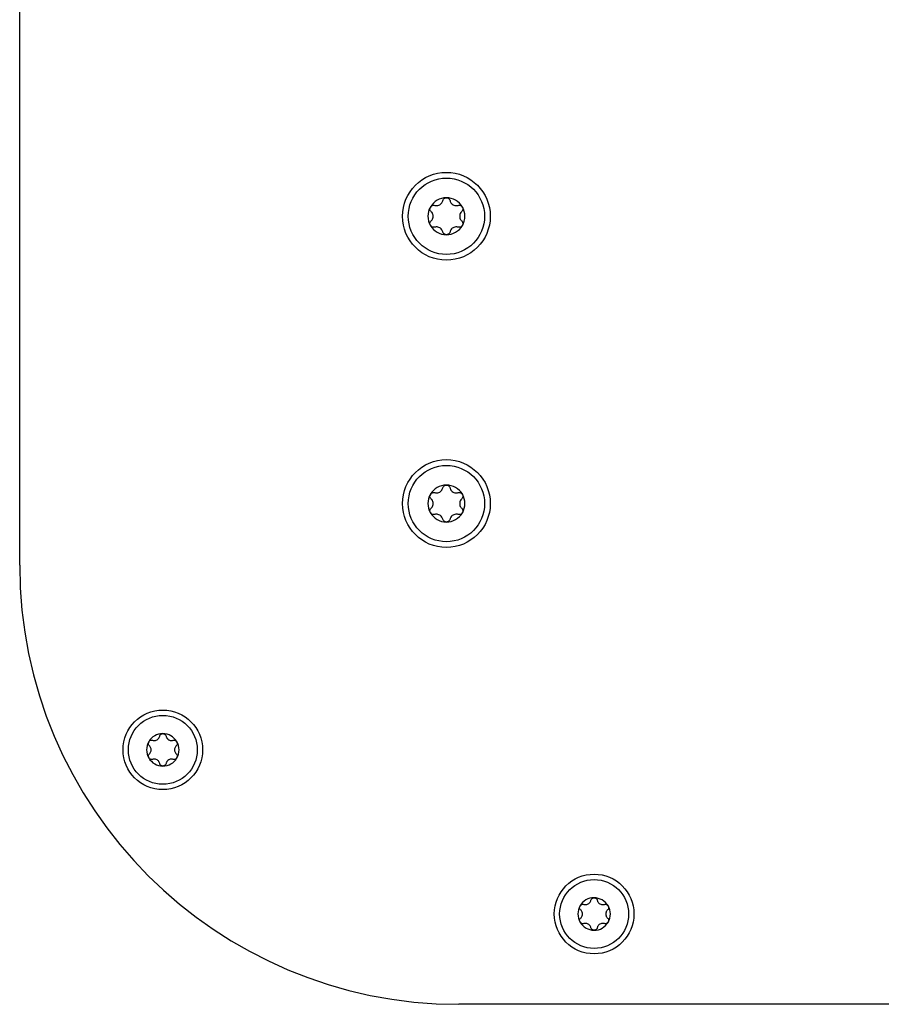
# Model space of a CAD drawing. Extents: x 1107 to 4046, y 937 to 3355.
# Tile 35 of 49: x 2082 to 2187, y 2875 to 2995. Entities that reach past the tile are written whole.
import ezdxf

# ---------------------------------------------------------------- set-up
doc = ezdxf.new("R2010")
doc.units = 0
doc.layers.add('KF_VIDA_L_+_C_BOTTOM', color=7, linetype='CONTINUOUS')

# ---------------------------------------------------------------- blocks, each defined once
blk = doc.blocks.new('KF_VIDA_L_+_C_BOTTOM')
at = {"layer": 'KF_VIDA_L_+_C_BOTTOM'}
for p, q in [((-105, 53.5), (-105, 311.5)), ((51.5, 0), (-51.5, 0))]:
    blk.add_line(p, q, dxfattribs=at)
for centre, radius in [((-53, 96), 5.35), ((-53, 96), 4.65), ((-53, 61), 5.35), ((-53, 61), 4.65), ((-87.56, 31), 4.85), ((-87.56, 31), 4.2), ((-35, 11), 4.85), ((-35, 11), 4.2)]:
    blk.add_circle(centre, radius, dxfattribs=at)
for centre, radius, start, end in [((-53, 96), 2.25, 90, 150), ((-53, 96), 2.25, 30, 90), ((-53, 96), 2.25, 150, 210), ((-53, 96), 2.25, 330, 30), ((-53, 96), 2.25, 210, 270), ((-53, 96), 2.25, 270, 330), ((-53, 61), 2.25, 90, 150), ((-53, 61), 2.25, 30, 90), ((-53, 61), 2.25, 150, 210), ((-53, 61), 2.25, 330, 30), ((-53, 61), 2.25, 210, 270), ((-53, 61), 2.25, 270, 330), ((-51.5, 53.5), 53.5, 180, 270), ((-87.56, 31), 1.98, 90, 150), ((-87.56, 31), 1.97, 30, 90), ((-87.56, 31), 1.98, 150, 210), ((-87.56, 31), 1.98, 330, 30), ((-87.56, 31), 1.97, 210, 270), ((-87.56, 31), 1.98, 270, 330), ((-35, 11), 1.98, 90, 150), ((-35, 11), 1.97, 30, 90), ((-35, 11), 1.98, 150, 210), ((-35, 11), 1.98, 330, 30), ((-35, 11), 1.97, 210, 270), ((-35, 11), 1.98, 270, 330)]:
    blk.add_arc(centre, radius, start, end, dxfattribs=at)
for points, knots in [([(-54.95, 97.12), (-54.91, 97.18), (-54.86, 97.24), (-54.75, 97.31), (-54.68, 97.34), (-54.56, 97.35), (-54.49, 97.35), (-54.43, 97.33)], [0.08525062, 0.08525062, 0.08525062, 0.08525062, 0.10568709, 0.10568709, 0.12612356, 0.12612356, 0.14651078, 0.14651078, 0.14651078, 0.14651078]), ([(-54.43, 97.33), (-54.37, 97.31), (-54.31, 97.3), (-54.18, 97.3), (-54.11, 97.3), (-53.95, 97.34), (-53.88, 97.37), (-53.74, 97.44), (-53.68, 97.49), (-53.57, 97.61), (-53.53, 97.67), (-53.47, 97.79), (-53.45, 97.85), (-53.44, 97.9)], [0.0360597, 0.0360597, 0.0360597, 0.0360597, 0.0550718, 0.0550718, 0.077902, 0.077902, 0.1007321, 0.1007321, 0.1235623, 0.1235623, 0.1463925, 0.1463925, 0.1654046, 0.1654046, 0.1654046, 0.1654046]), ([(-53.44, 97.9), (-53.42, 97.97), (-53.39, 98.03), (-53.32, 98.13), (-53.26, 98.17), (-53.14, 98.23), (-53.07, 98.25), (-53, 98.25)], [0.02399046, 0.02399046, 0.02399046, 0.02399046, 0.04437768, 0.04437768, 0.06481415, 0.06481415, 0.08525062, 0.08525062, 0.08525062, 0.08525062]), ([(-53, 98.25), (-52.93, 98.25), (-52.86, 98.23), (-52.74, 98.17), (-52.68, 98.13), (-52.61, 98.03), (-52.58, 97.97), (-52.56, 97.9)], [0.08525062, 0.08525062, 0.08525062, 0.08525062, 0.10568709, 0.10568709, 0.12612356, 0.12612356, 0.14651078, 0.14651078, 0.14651078, 0.14651078]), ([(-52.56, 97.9), (-52.55, 97.85), (-52.53, 97.79), (-52.47, 97.67), (-52.43, 97.61), (-52.32, 97.49), (-52.26, 97.44), (-52.12, 97.37), (-52.05, 97.34), (-51.89, 97.3), (-51.82, 97.3), (-51.69, 97.3), (-51.63, 97.31), (-51.57, 97.33)], [0.0360597, 0.0360597, 0.0360597, 0.0360597, 0.0550718, 0.0550718, 0.077902, 0.077902, 0.1007321, 0.1007321, 0.1235623, 0.1235623, 0.1463925, 0.1463925, 0.1654046, 0.1654046, 0.1654046, 0.1654046]), ([(-51.57, 97.33), (-51.51, 97.35), (-51.44, 97.35), (-51.32, 97.34), (-51.25, 97.31), (-51.14, 97.24), (-51.09, 97.18), (-51.05, 97.12)], [0.02399046, 0.02399046, 0.02399046, 0.02399046, 0.04437768, 0.04437768, 0.06481415, 0.06481415, 0.08525062, 0.08525062, 0.08525062, 0.08525062]), ([(-54.87, 96.57), (-54.91, 96.62), (-54.95, 96.67), (-55, 96.79), (-55.01, 96.86), (-55, 97), (-54.98, 97.07), (-54.95, 97.12)], [0.02399046, 0.02399046, 0.02399046, 0.02399046, 0.04437768, 0.04437768, 0.06481415, 0.06481415, 0.08525062, 0.08525062, 0.08525062, 0.08525062]), ([(-54.87, 95.43), (-54.82, 95.47), (-54.79, 95.51), (-54.71, 95.62), (-54.68, 95.69), (-54.63, 95.84), (-54.62, 95.92), (-54.62, 96.08), (-54.63, 96.16), (-54.68, 96.31), (-54.71, 96.38), (-54.79, 96.49), (-54.82, 96.53), (-54.87, 96.57)], [0.0360597, 0.0360597, 0.0360597, 0.0360597, 0.0550718, 0.0550718, 0.077902, 0.077902, 0.1007321, 0.1007321, 0.1235623, 0.1235623, 0.1463925, 0.1463925, 0.1654046, 0.1654046, 0.1654046, 0.1654046]), ([(-51.13, 96.57), (-51.18, 96.53), (-51.21, 96.49), (-51.29, 96.38), (-51.32, 96.31), (-51.37, 96.16), (-51.38, 96.08), (-51.38, 95.92), (-51.37, 95.84), (-51.32, 95.69), (-51.29, 95.62), (-51.21, 95.51), (-51.18, 95.47), (-51.13, 95.43)], [0.0360597, 0.0360597, 0.0360597, 0.0360597, 0.0550718, 0.0550718, 0.077902, 0.077902, 0.1007321, 0.1007321, 0.1235623, 0.1235623, 0.1463925, 0.1463925, 0.1654046, 0.1654046, 0.1654046, 0.1654046]), ([(-51.05, 97.12), (-51.02, 97.07), (-51, 97), (-50.99, 96.86), (-51, 96.79), (-51.05, 96.67), (-51.09, 96.62), (-51.13, 96.57)], [0.08525062, 0.08525062, 0.08525062, 0.08525062, 0.10568709, 0.10568709, 0.12612356, 0.12612356, 0.14651078, 0.14651078, 0.14651078, 0.14651078]), ([(-54.95, 94.87), (-54.98, 94.93), (-55, 95), (-55.01, 95.14), (-55, 95.21), (-54.95, 95.33), (-54.91, 95.38), (-54.87, 95.43)], [0.08525062, 0.08525062, 0.08525062, 0.08525062, 0.10568709, 0.10568709, 0.12612356, 0.12612356, 0.14651078, 0.14651078, 0.14651078, 0.14651078]), ([(-54.43, 94.67), (-54.49, 94.65), (-54.56, 94.65), (-54.68, 94.66), (-54.75, 94.69), (-54.86, 94.76), (-54.91, 94.82), (-54.95, 94.87)], [0.02399046, 0.02399046, 0.02399046, 0.02399046, 0.04437768, 0.04437768, 0.06481415, 0.06481415, 0.08525062, 0.08525062, 0.08525062, 0.08525062]), ([(-51.05, 94.87), (-51.09, 94.82), (-51.14, 94.76), (-51.25, 94.69), (-51.32, 94.66), (-51.44, 94.65), (-51.51, 94.65), (-51.57, 94.67)], [0.08525062, 0.08525062, 0.08525062, 0.08525062, 0.10568709, 0.10568709, 0.12612356, 0.12612356, 0.14651078, 0.14651078, 0.14651078, 0.14651078]), ([(-51.13, 95.43), (-51.09, 95.38), (-51.05, 95.33), (-51, 95.21), (-50.99, 95.14), (-51, 95), (-51.02, 94.93), (-51.05, 94.87)], [0.02399046, 0.02399046, 0.02399046, 0.02399046, 0.04437768, 0.04437768, 0.06481415, 0.06481415, 0.08525062, 0.08525062, 0.08525062, 0.08525062]), ([(-53.44, 94.1), (-53.45, 94.15), (-53.47, 94.21), (-53.53, 94.33), (-53.57, 94.39), (-53.68, 94.51), (-53.74, 94.56), (-53.88, 94.63), (-53.95, 94.66), (-54.11, 94.7), (-54.18, 94.7), (-54.31, 94.7), (-54.37, 94.69), (-54.43, 94.67)], [0.0360597, 0.0360597, 0.0360597, 0.0360597, 0.0550718, 0.0550718, 0.077902, 0.077902, 0.1007321, 0.1007321, 0.1235623, 0.1235623, 0.1463925, 0.1463925, 0.1654046, 0.1654046, 0.1654046, 0.1654046]), ([(-53, 93.75), (-53.07, 93.75), (-53.14, 93.77), (-53.26, 93.83), (-53.32, 93.87), (-53.39, 93.97), (-53.42, 94.03), (-53.44, 94.1)], [0.08525062, 0.08525062, 0.08525062, 0.08525062, 0.10568709, 0.10568709, 0.12612356, 0.12612356, 0.14651078, 0.14651078, 0.14651078, 0.14651078]), ([(-52.56, 94.1), (-52.58, 94.03), (-52.61, 93.97), (-52.68, 93.87), (-52.74, 93.83), (-52.86, 93.77), (-52.93, 93.75), (-53, 93.75)], [0.02399046, 0.02399046, 0.02399046, 0.02399046, 0.04437768, 0.04437768, 0.06481415, 0.06481415, 0.08525062, 0.08525062, 0.08525062, 0.08525062]), ([(-51.57, 94.67), (-51.63, 94.69), (-51.69, 94.7), (-51.82, 94.7), (-51.89, 94.7), (-52.05, 94.66), (-52.12, 94.63), (-52.26, 94.56), (-52.32, 94.51), (-52.43, 94.39), (-52.47, 94.33), (-52.53, 94.21), (-52.55, 94.15), (-52.56, 94.1)], [0.0360597, 0.0360597, 0.0360597, 0.0360597, 0.0550718, 0.0550718, 0.077902, 0.077902, 0.1007321, 0.1007321, 0.1235623, 0.1235623, 0.1463925, 0.1463925, 0.1654046, 0.1654046, 0.1654046, 0.1654046]), ([(-54.43, 62.33), (-54.37, 62.31), (-54.31, 62.3), (-54.18, 62.3), (-54.11, 62.3), (-53.95, 62.34), (-53.88, 62.37), (-53.74, 62.44), (-53.68, 62.49), (-53.57, 62.61), (-53.53, 62.67), (-53.47, 62.79), (-53.45, 62.85), (-53.44, 62.9)], [0.0360597, 0.0360597, 0.0360597, 0.0360597, 0.0550718, 0.0550718, 0.077902, 0.077902, 0.1007321, 0.1007321, 0.1235623, 0.1235623, 0.1463925, 0.1463925, 0.1654046, 0.1654046, 0.1654046, 0.1654046]), ([(-53.44, 62.9), (-53.42, 62.97), (-53.39, 63.03), (-53.32, 63.13), (-53.26, 63.17), (-53.14, 63.23), (-53.07, 63.25), (-53, 63.25)], [0.02399046, 0.02399046, 0.02399046, 0.02399046, 0.04437768, 0.04437768, 0.06481415, 0.06481415, 0.08525062, 0.08525062, 0.08525062, 0.08525062]), ([(-53, 63.25), (-52.93, 63.25), (-52.86, 63.23), (-52.74, 63.17), (-52.68, 63.13), (-52.61, 63.03), (-52.58, 62.97), (-52.56, 62.9)], [0.08525062, 0.08525062, 0.08525062, 0.08525062, 0.10568709, 0.10568709, 0.12612356, 0.12612356, 0.14651078, 0.14651078, 0.14651078, 0.14651078]), ([(-52.56, 62.9), (-52.55, 62.85), (-52.53, 62.79), (-52.47, 62.67), (-52.43, 62.61), (-52.32, 62.49), (-52.26, 62.44), (-52.12, 62.37), (-52.05, 62.34), (-51.89, 62.3), (-51.82, 62.3), (-51.69, 62.3), (-51.63, 62.31), (-51.57, 62.33)], [0.0360597, 0.0360597, 0.0360597, 0.0360597, 0.0550718, 0.0550718, 0.077902, 0.077902, 0.1007321, 0.1007321, 0.1235623, 0.1235623, 0.1463925, 0.1463925, 0.1654046, 0.1654046, 0.1654046, 0.1654046]), ([(-54.87, 61.57), (-54.91, 61.62), (-54.95, 61.67), (-55, 61.79), (-55.01, 61.86), (-55, 62), (-54.98, 62.07), (-54.95, 62.12)], [0.02399046, 0.02399046, 0.02399046, 0.02399046, 0.04437768, 0.04437768, 0.06481415, 0.06481415, 0.08525062, 0.08525062, 0.08525062, 0.08525062]), ([(-54.95, 62.12), (-54.91, 62.18), (-54.86, 62.24), (-54.75, 62.31), (-54.68, 62.34), (-54.56, 62.35), (-54.49, 62.35), (-54.43, 62.33)], [0.08525062, 0.08525062, 0.08525062, 0.08525062, 0.10568709, 0.10568709, 0.12612356, 0.12612356, 0.14651078, 0.14651078, 0.14651078, 0.14651078]), ([(-54.87, 60.43), (-54.82, 60.47), (-54.79, 60.51), (-54.71, 60.62), (-54.68, 60.69), (-54.63, 60.84), (-54.62, 60.92), (-54.62, 61.08), (-54.63, 61.16), (-54.68, 61.31), (-54.71, 61.38), (-54.79, 61.49), (-54.82, 61.53), (-54.87, 61.57)], [0.0360597, 0.0360597, 0.0360597, 0.0360597, 0.0550718, 0.0550718, 0.077902, 0.077902, 0.1007321, 0.1007321, 0.1235623, 0.1235623, 0.1463925, 0.1463925, 0.1654046, 0.1654046, 0.1654046, 0.1654046]), ([(-51.57, 62.33), (-51.51, 62.35), (-51.44, 62.35), (-51.32, 62.34), (-51.25, 62.31), (-51.14, 62.24), (-51.09, 62.18), (-51.05, 62.12)], [0.02399046, 0.02399046, 0.02399046, 0.02399046, 0.04437768, 0.04437768, 0.06481415, 0.06481415, 0.08525062, 0.08525062, 0.08525062, 0.08525062]), ([(-51.13, 61.57), (-51.18, 61.53), (-51.21, 61.49), (-51.29, 61.38), (-51.32, 61.31), (-51.37, 61.16), (-51.38, 61.08), (-51.38, 60.92), (-51.37, 60.84), (-51.32, 60.69), (-51.29, 60.62), (-51.21, 60.51), (-51.18, 60.47), (-51.13, 60.43)], [0.0360597, 0.0360597, 0.0360597, 0.0360597, 0.0550718, 0.0550718, 0.077902, 0.077902, 0.1007321, 0.1007321, 0.1235623, 0.1235623, 0.1463925, 0.1463925, 0.1654046, 0.1654046, 0.1654046, 0.1654046]), ([(-51.05, 62.12), (-51.02, 62.07), (-51, 62), (-50.99, 61.86), (-51, 61.79), (-51.05, 61.67), (-51.09, 61.62), (-51.13, 61.57)], [0.08525062, 0.08525062, 0.08525062, 0.08525062, 0.10568709, 0.10568709, 0.12612356, 0.12612356, 0.14651078, 0.14651078, 0.14651078, 0.14651078]), ([(-54.95, 59.87), (-54.98, 59.93), (-55, 60), (-55.01, 60.14), (-55, 60.21), (-54.95, 60.33), (-54.91, 60.38), (-54.87, 60.43)], [0.08525062, 0.08525062, 0.08525062, 0.08525062, 0.10568709, 0.10568709, 0.12612356, 0.12612356, 0.14651078, 0.14651078, 0.14651078, 0.14651078]), ([(-51.13, 60.43), (-51.09, 60.38), (-51.05, 60.33), (-51, 60.21), (-50.99, 60.14), (-51, 60), (-51.02, 59.93), (-51.05, 59.87)], [0.02399046, 0.02399046, 0.02399046, 0.02399046, 0.04437768, 0.04437768, 0.06481415, 0.06481415, 0.08525062, 0.08525062, 0.08525062, 0.08525062]), ([(-54.43, 59.67), (-54.49, 59.65), (-54.56, 59.65), (-54.68, 59.66), (-54.75, 59.69), (-54.86, 59.76), (-54.91, 59.82), (-54.95, 59.87)], [0.02399046, 0.02399046, 0.02399046, 0.02399046, 0.04437768, 0.04437768, 0.06481415, 0.06481415, 0.08525062, 0.08525062, 0.08525062, 0.08525062]), ([(-53.44, 59.1), (-53.45, 59.15), (-53.47, 59.21), (-53.53, 59.33), (-53.57, 59.39), (-53.68, 59.51), (-53.74, 59.56), (-53.88, 59.63), (-53.95, 59.66), (-54.11, 59.7), (-54.18, 59.7), (-54.31, 59.7), (-54.37, 59.69), (-54.43, 59.67)], [0.0360597, 0.0360597, 0.0360597, 0.0360597, 0.0550718, 0.0550718, 0.077902, 0.077902, 0.1007321, 0.1007321, 0.1235623, 0.1235623, 0.1463925, 0.1463925, 0.1654046, 0.1654046, 0.1654046, 0.1654046]), ([(-53, 58.75), (-53.07, 58.75), (-53.14, 58.77), (-53.26, 58.83), (-53.32, 58.87), (-53.39, 58.97), (-53.42, 59.03), (-53.44, 59.1)], [0.08525062, 0.08525062, 0.08525062, 0.08525062, 0.10568709, 0.10568709, 0.12612356, 0.12612356, 0.14651078, 0.14651078, 0.14651078, 0.14651078]), ([(-52.56, 59.1), (-52.58, 59.03), (-52.61, 58.97), (-52.68, 58.87), (-52.74, 58.83), (-52.86, 58.77), (-52.93, 58.75), (-53, 58.75)], [0.02399046, 0.02399046, 0.02399046, 0.02399046, 0.04437768, 0.04437768, 0.06481415, 0.06481415, 0.08525062, 0.08525062, 0.08525062, 0.08525062]), ([(-51.57, 59.67), (-51.63, 59.69), (-51.69, 59.7), (-51.82, 59.7), (-51.89, 59.7), (-52.05, 59.66), (-52.12, 59.63), (-52.26, 59.56), (-52.32, 59.51), (-52.43, 59.39), (-52.47, 59.33), (-52.53, 59.21), (-52.55, 59.15), (-52.56, 59.1)], [0.0360597, 0.0360597, 0.0360597, 0.0360597, 0.0550718, 0.0550718, 0.077902, 0.077902, 0.1007321, 0.1007321, 0.1235623, 0.1235623, 0.1463925, 0.1463925, 0.1654046, 0.1654046, 0.1654046, 0.1654046]), ([(-51.05, 59.87), (-51.09, 59.82), (-51.14, 59.76), (-51.25, 59.69), (-51.32, 59.66), (-51.44, 59.65), (-51.51, 59.65), (-51.57, 59.67)], [0.08525062, 0.08525062, 0.08525062, 0.08525062, 0.10568709, 0.10568709, 0.12612356, 0.12612356, 0.14651078, 0.14651078, 0.14651078, 0.14651078]), ([(-88.81, 32.17), (-88.76, 32.15), (-88.71, 32.14), (-88.6, 32.14), (-88.53, 32.14), (-88.39, 32.17), (-88.32, 32.2), (-88.21, 32.27), (-88.15, 32.31), (-88.06, 32.41), (-88.02, 32.47), (-87.97, 32.57), (-87.95, 32.62), (-87.94, 32.67)], [0.0316524, 0.0316524, 0.0316524, 0.0316524, 0.0483408, 0.0483408, 0.0683806, 0.0683806, 0.0884204, 0.0884204, 0.1084603, 0.1084603, 0.1285001, 0.1285001, 0.1451885, 0.1451885, 0.1451885, 0.1451885]), ([(-87.94, 32.67), (-87.93, 32.73), (-87.9, 32.78), (-87.83, 32.87), (-87.79, 32.91), (-87.68, 32.96), (-87.62, 32.97), (-87.56, 32.97)], [0.0210583, 0.0210583, 0.0210583, 0.0210583, 0.03895374, 0.03895374, 0.05689242, 0.05689242, 0.0748311, 0.0748311, 0.0748311, 0.0748311]), ([(-87.56, 32.97), (-87.5, 32.97), (-87.43, 32.96), (-87.32, 32.91), (-87.28, 32.87), (-87.21, 32.78), (-87.18, 32.73), (-87.17, 32.67)], [0.0748311, 0.0748311, 0.0748311, 0.0748311, 0.09276978, 0.09276978, 0.11070846, 0.11070846, 0.12860391, 0.12860391, 0.12860391, 0.12860391]), ([(-87.17, 32.67), (-87.16, 32.62), (-87.14, 32.57), (-87.09, 32.47), (-87.05, 32.41), (-86.96, 32.31), (-86.9, 32.27), (-86.79, 32.2), (-86.72, 32.17), (-86.58, 32.14), (-86.52, 32.14), (-86.4, 32.14), (-86.35, 32.15), (-86.3, 32.17)], [0.0316524, 0.0316524, 0.0316524, 0.0316524, 0.0483408, 0.0483408, 0.0683806, 0.0683806, 0.0884204, 0.0884204, 0.1084603, 0.1084603, 0.1285001, 0.1285001, 0.1451885, 0.1451885, 0.1451885, 0.1451885]), ([(-89.19, 31.5), (-89.24, 31.54), (-89.27, 31.59), (-89.31, 31.69), (-89.32, 31.75), (-89.31, 31.87), (-89.3, 31.94), (-89.27, 31.99)], [0.02105829, 0.02105829, 0.02105829, 0.02105829, 0.03895374, 0.03895374, 0.05689242, 0.05689242, 0.0748311, 0.0748311, 0.0748311, 0.0748311]), ([(-89.27, 31.99), (-89.24, 32.04), (-89.19, 32.09), (-89.09, 32.15), (-89.03, 32.17), (-88.92, 32.19), (-88.86, 32.18), (-88.81, 32.17)], [0.0748311, 0.0748311, 0.0748311, 0.0748311, 0.09276978, 0.09276978, 0.11070846, 0.11070846, 0.12860391, 0.12860391, 0.12860391, 0.12860391]), ([(-89.19, 30.5), (-89.16, 30.53), (-89.12, 30.57), (-89.06, 30.67), (-89.03, 30.73), (-88.99, 30.86), (-88.98, 30.93), (-88.98, 31.07), (-88.99, 31.14), (-89.03, 31.27), (-89.06, 31.33), (-89.12, 31.43), (-89.16, 31.47), (-89.19, 31.5)], [0.0316524, 0.0316524, 0.0316524, 0.0316524, 0.0483408, 0.0483408, 0.0683806, 0.0683806, 0.0884204, 0.0884204, 0.1084603, 0.1084603, 0.1285001, 0.1285001, 0.1451885, 0.1451885, 0.1451885, 0.1451885]), ([(-86.3, 32.17), (-86.25, 32.18), (-86.19, 32.19), (-86.08, 32.17), (-86.02, 32.15), (-85.92, 32.09), (-85.88, 32.04), (-85.85, 31.99)], [0.02105829, 0.02105829, 0.02105829, 0.02105829, 0.03895374, 0.03895374, 0.05689242, 0.05689242, 0.0748311, 0.0748311, 0.0748311, 0.0748311]), ([(-85.92, 31.5), (-85.95, 31.47), (-85.99, 31.43), (-86.05, 31.33), (-86.08, 31.27), (-86.12, 31.14), (-86.13, 31.07), (-86.13, 30.93), (-86.12, 30.86), (-86.08, 30.73), (-86.05, 30.67), (-85.99, 30.57), (-85.95, 30.53), (-85.92, 30.5)], [0.0316524, 0.0316524, 0.0316524, 0.0316524, 0.0483408, 0.0483408, 0.0683806, 0.0683806, 0.0884204, 0.0884204, 0.1084603, 0.1084603, 0.1285001, 0.1285001, 0.1451885, 0.1451885, 0.1451885, 0.1451885]), ([(-85.85, 31.99), (-85.82, 31.94), (-85.8, 31.87), (-85.79, 31.75), (-85.8, 31.69), (-85.84, 31.59), (-85.88, 31.54), (-85.92, 31.5)], [0.0748311, 0.0748311, 0.0748311, 0.0748311, 0.09276978, 0.09276978, 0.11070846, 0.11070846, 0.12860391, 0.12860391, 0.12860391, 0.12860391]), ([(-89.27, 30.01), (-89.3, 30.06), (-89.31, 30.13), (-89.32, 30.25), (-89.31, 30.31), (-89.27, 30.41), (-89.24, 30.46), (-89.19, 30.5)], [0.0748311, 0.0748311, 0.0748311, 0.0748311, 0.09276978, 0.09276978, 0.11070846, 0.11070846, 0.12860391, 0.12860391, 0.12860391, 0.12860391]), ([(-88.81, 29.83), (-88.86, 29.82), (-88.92, 29.81), (-89.03, 29.83), (-89.09, 29.85), (-89.19, 29.91), (-89.24, 29.96), (-89.27, 30.01)], [0.02105829, 0.02105829, 0.02105829, 0.02105829, 0.03895374, 0.03895374, 0.05689242, 0.05689242, 0.0748311, 0.0748311, 0.0748311, 0.0748311]), ([(-85.85, 30.01), (-85.88, 29.96), (-85.92, 29.91), (-86.02, 29.85), (-86.08, 29.83), (-86.19, 29.81), (-86.25, 29.82), (-86.3, 29.83)], [0.0748311, 0.0748311, 0.0748311, 0.0748311, 0.09276978, 0.09276978, 0.11070846, 0.11070846, 0.12860391, 0.12860391, 0.12860391, 0.12860391]), ([(-85.92, 30.5), (-85.88, 30.46), (-85.84, 30.41), (-85.8, 30.31), (-85.79, 30.25), (-85.8, 30.13), (-85.82, 30.06), (-85.85, 30.01)], [0.02105829, 0.02105829, 0.02105829, 0.02105829, 0.03895374, 0.03895374, 0.05689242, 0.05689242, 0.0748311, 0.0748311, 0.0748311, 0.0748311]), ([(-87.94, 29.33), (-87.95, 29.38), (-87.97, 29.43), (-88.02, 29.53), (-88.06, 29.59), (-88.15, 29.69), (-88.21, 29.73), (-88.32, 29.8), (-88.39, 29.83), (-88.53, 29.86), (-88.6, 29.86), (-88.71, 29.86), (-88.76, 29.85), (-88.81, 29.83)], [0.0316524, 0.0316524, 0.0316524, 0.0316524, 0.0483408, 0.0483408, 0.0683806, 0.0683806, 0.0884204, 0.0884204, 0.1084603, 0.1084603, 0.1285001, 0.1285001, 0.1451885, 0.1451885, 0.1451885, 0.1451885]), ([(-87.56, 29.02), (-87.62, 29.02), (-87.68, 29.04), (-87.79, 29.09), (-87.83, 29.13), (-87.9, 29.22), (-87.93, 29.27), (-87.94, 29.33)], [0.0748311, 0.0748311, 0.0748311, 0.0748311, 0.09276978, 0.09276978, 0.11070846, 0.11070846, 0.12860391, 0.12860391, 0.12860391, 0.12860391]), ([(-87.17, 29.33), (-87.18, 29.27), (-87.21, 29.22), (-87.28, 29.13), (-87.32, 29.09), (-87.43, 29.04), (-87.5, 29.02), (-87.56, 29.02)], [0.02105829, 0.02105829, 0.02105829, 0.02105829, 0.03895374, 0.03895374, 0.05689242, 0.05689242, 0.0748311, 0.0748311, 0.0748311, 0.0748311]), ([(-86.3, 29.83), (-86.35, 29.85), (-86.4, 29.86), (-86.52, 29.86), (-86.58, 29.86), (-86.72, 29.83), (-86.79, 29.8), (-86.9, 29.73), (-86.96, 29.69), (-87.05, 29.59), (-87.09, 29.53), (-87.14, 29.43), (-87.16, 29.38), (-87.17, 29.33)], [0.0316524, 0.0316524, 0.0316524, 0.0316524, 0.0483408, 0.0483408, 0.0683806, 0.0683806, 0.0884204, 0.0884204, 0.1084603, 0.1084603, 0.1285001, 0.1285001, 0.1451885, 0.1451885, 0.1451885, 0.1451885]), ([(-36.71, 11.99), (-36.68, 12.04), (-36.64, 12.09), (-36.54, 12.15), (-36.48, 12.17), (-36.37, 12.19), (-36.31, 12.18), (-36.26, 12.17)], [0.0748311, 0.0748311, 0.0748311, 0.0748311, 0.09276978, 0.09276978, 0.11070846, 0.11070846, 0.12860391, 0.12860391, 0.12860391, 0.12860391]), ([(-36.26, 12.17), (-36.2, 12.15), (-36.15, 12.14), (-36.04, 12.14), (-35.97, 12.14), (-35.84, 12.17), (-35.77, 12.2), (-35.65, 12.27), (-35.6, 12.31), (-35.5, 12.41), (-35.46, 12.47), (-35.41, 12.57), (-35.4, 12.62), (-35.38, 12.67)], [0.0316524, 0.0316524, 0.0316524, 0.0316524, 0.0483408, 0.0483408, 0.0683806, 0.0683806, 0.0884204, 0.0884204, 0.1084603, 0.1084603, 0.1285001, 0.1285001, 0.1451885, 0.1451885, 0.1451885, 0.1451885]), ([(-35.38, 12.67), (-35.37, 12.73), (-35.35, 12.78), (-35.28, 12.87), (-35.23, 12.91), (-35.12, 12.96), (-35.06, 12.97), (-35, 12.97)], [0.0210583, 0.0210583, 0.0210583, 0.0210583, 0.03895374, 0.03895374, 0.05689242, 0.05689242, 0.0748311, 0.0748311, 0.0748311, 0.0748311]), ([(-35, 12.97), (-34.94, 12.97), (-34.88, 12.96), (-34.77, 12.91), (-34.72, 12.87), (-34.65, 12.78), (-34.63, 12.73), (-34.62, 12.67)], [0.0748311, 0.0748311, 0.0748311, 0.0748311, 0.09276978, 0.09276978, 0.11070846, 0.11070846, 0.12860391, 0.12860391, 0.12860391, 0.12860391]), ([(-34.62, 12.67), (-34.6, 12.62), (-34.59, 12.57), (-34.54, 12.47), (-34.5, 12.41), (-34.4, 12.31), (-34.35, 12.27), (-34.23, 12.2), (-34.16, 12.17), (-34.03, 12.14), (-33.96, 12.14), (-33.85, 12.14), (-33.8, 12.15), (-33.74, 12.17)], [0.0316524, 0.0316524, 0.0316524, 0.0316524, 0.0483408, 0.0483408, 0.0683806, 0.0683806, 0.0884204, 0.0884204, 0.1084603, 0.1084603, 0.1285001, 0.1285001, 0.1451885, 0.1451885, 0.1451885, 0.1451885]), ([(-33.74, 12.17), (-33.69, 12.18), (-33.63, 12.19), (-33.52, 12.17), (-33.46, 12.15), (-33.36, 12.09), (-33.32, 12.04), (-33.29, 11.99)], [0.02105829, 0.02105829, 0.02105829, 0.02105829, 0.03895374, 0.03895374, 0.05689242, 0.05689242, 0.0748311, 0.0748311, 0.0748311, 0.0748311]), ([(-36.64, 11.5), (-36.68, 11.54), (-36.71, 11.59), (-36.76, 11.69), (-36.77, 11.75), (-36.76, 11.87), (-36.74, 11.94), (-36.71, 11.99)], [0.02105829, 0.02105829, 0.02105829, 0.02105829, 0.03895374, 0.03895374, 0.05689242, 0.05689242, 0.0748311, 0.0748311, 0.0748311, 0.0748311]), ([(-36.64, 10.5), (-36.6, 10.53), (-36.57, 10.57), (-36.5, 10.67), (-36.47, 10.73), (-36.43, 10.86), (-36.42, 10.93), (-36.42, 11.07), (-36.43, 11.14), (-36.47, 11.27), (-36.5, 11.33), (-36.57, 11.43), (-36.6, 11.47), (-36.64, 11.5)], [0.0316524, 0.0316524, 0.0316524, 0.0316524, 0.0483408, 0.0483408, 0.0683806, 0.0683806, 0.0884204, 0.0884204, 0.1084603, 0.1084603, 0.1285001, 0.1285001, 0.1451885, 0.1451885, 0.1451885, 0.1451885]), ([(-33.36, 11.5), (-33.4, 11.47), (-33.43, 11.43), (-33.5, 11.33), (-33.53, 11.27), (-33.57, 11.14), (-33.58, 11.07), (-33.58, 10.93), (-33.57, 10.86), (-33.53, 10.73), (-33.5, 10.67), (-33.43, 10.57), (-33.4, 10.53), (-33.36, 10.5)], [0.0316524, 0.0316524, 0.0316524, 0.0316524, 0.0483408, 0.0483408, 0.0683806, 0.0683806, 0.0884204, 0.0884204, 0.1084603, 0.1084603, 0.1285001, 0.1285001, 0.1451885, 0.1451885, 0.1451885, 0.1451885]), ([(-33.29, 11.99), (-33.26, 11.94), (-33.24, 11.87), (-33.23, 11.75), (-33.24, 11.69), (-33.29, 11.59), (-33.32, 11.54), (-33.36, 11.5)], [0.0748311, 0.0748311, 0.0748311, 0.0748311, 0.09276978, 0.09276978, 0.11070846, 0.11070846, 0.12860391, 0.12860391, 0.12860391, 0.12860391]), ([(-36.71, 10.01), (-36.74, 10.06), (-36.76, 10.13), (-36.77, 10.25), (-36.76, 10.31), (-36.71, 10.41), (-36.68, 10.46), (-36.64, 10.5)], [0.0748311, 0.0748311, 0.0748311, 0.0748311, 0.09276978, 0.09276978, 0.11070846, 0.11070846, 0.12860391, 0.12860391, 0.12860391, 0.12860391]), ([(-36.26, 9.83), (-36.31, 9.82), (-36.37, 9.81), (-36.48, 9.83), (-36.54, 9.85), (-36.64, 9.91), (-36.68, 9.96), (-36.71, 10.01)], [0.02105829, 0.02105829, 0.02105829, 0.02105829, 0.03895374, 0.03895374, 0.05689242, 0.05689242, 0.0748311, 0.0748311, 0.0748311, 0.0748311]), ([(-35.38, 9.33), (-35.4, 9.38), (-35.41, 9.43), (-35.46, 9.53), (-35.5, 9.59), (-35.6, 9.69), (-35.65, 9.73), (-35.77, 9.8), (-35.84, 9.83), (-35.97, 9.86), (-36.04, 9.86), (-36.15, 9.86), (-36.2, 9.85), (-36.26, 9.83)], [0.0316524, 0.0316524, 0.0316524, 0.0316524, 0.0483408, 0.0483408, 0.0683806, 0.0683806, 0.0884204, 0.0884204, 0.1084603, 0.1084603, 0.1285001, 0.1285001, 0.1451885, 0.1451885, 0.1451885, 0.1451885]), ([(-33.74, 9.83), (-33.8, 9.85), (-33.85, 9.86), (-33.96, 9.86), (-34.03, 9.86), (-34.16, 9.83), (-34.23, 9.8), (-34.35, 9.73), (-34.4, 9.69), (-34.5, 9.59), (-34.54, 9.53), (-34.59, 9.43), (-34.6, 9.38), (-34.62, 9.33)], [0.0316524, 0.0316524, 0.0316524, 0.0316524, 0.0483408, 0.0483408, 0.0683806, 0.0683806, 0.0884204, 0.0884204, 0.1084603, 0.1084603, 0.1285001, 0.1285001, 0.1451885, 0.1451885, 0.1451885, 0.1451885]), ([(-33.29, 10.01), (-33.32, 9.96), (-33.36, 9.91), (-33.46, 9.85), (-33.52, 9.83), (-33.63, 9.81), (-33.69, 9.82), (-33.74, 9.83)], [0.0748311, 0.0748311, 0.0748311, 0.0748311, 0.09276978, 0.09276978, 0.11070846, 0.11070846, 0.12860391, 0.12860391, 0.12860391, 0.12860391]), ([(-33.36, 10.5), (-33.32, 10.46), (-33.29, 10.41), (-33.24, 10.31), (-33.23, 10.25), (-33.24, 10.13), (-33.26, 10.06), (-33.29, 10.01)], [0.02105829, 0.02105829, 0.02105829, 0.02105829, 0.03895374, 0.03895374, 0.05689242, 0.05689242, 0.0748311, 0.0748311, 0.0748311, 0.0748311]), ([(-35, 9.02), (-35.06, 9.02), (-35.12, 9.04), (-35.23, 9.09), (-35.28, 9.13), (-35.35, 9.22), (-35.37, 9.27), (-35.38, 9.33)], [0.0748311, 0.0748311, 0.0748311, 0.0748311, 0.09276978, 0.09276978, 0.11070846, 0.11070846, 0.12860391, 0.12860391, 0.12860391, 0.12860391]), ([(-34.62, 9.33), (-34.63, 9.27), (-34.65, 9.22), (-34.72, 9.13), (-34.77, 9.09), (-34.88, 9.04), (-34.94, 9.02), (-35, 9.02)], [0.02105829, 0.02105829, 0.02105829, 0.02105829, 0.03895374, 0.03895374, 0.05689242, 0.05689242, 0.0748311, 0.0748311, 0.0748311, 0.0748311])]:
    blk.add_open_spline(points, degree=3, knots=knots, dxfattribs=at)

msp = doc.modelspace()

# ---------------------------------------------------------------- block references
at = {"layer": 'KF_VIDA_L_+_C_BOTTOM'}
msp.add_blockref('KF_VIDA_L_+_C_BOTTOM', (2186.98, 2875.02), dxfattribs=at)

doc.saveas('drawing.dxf')
